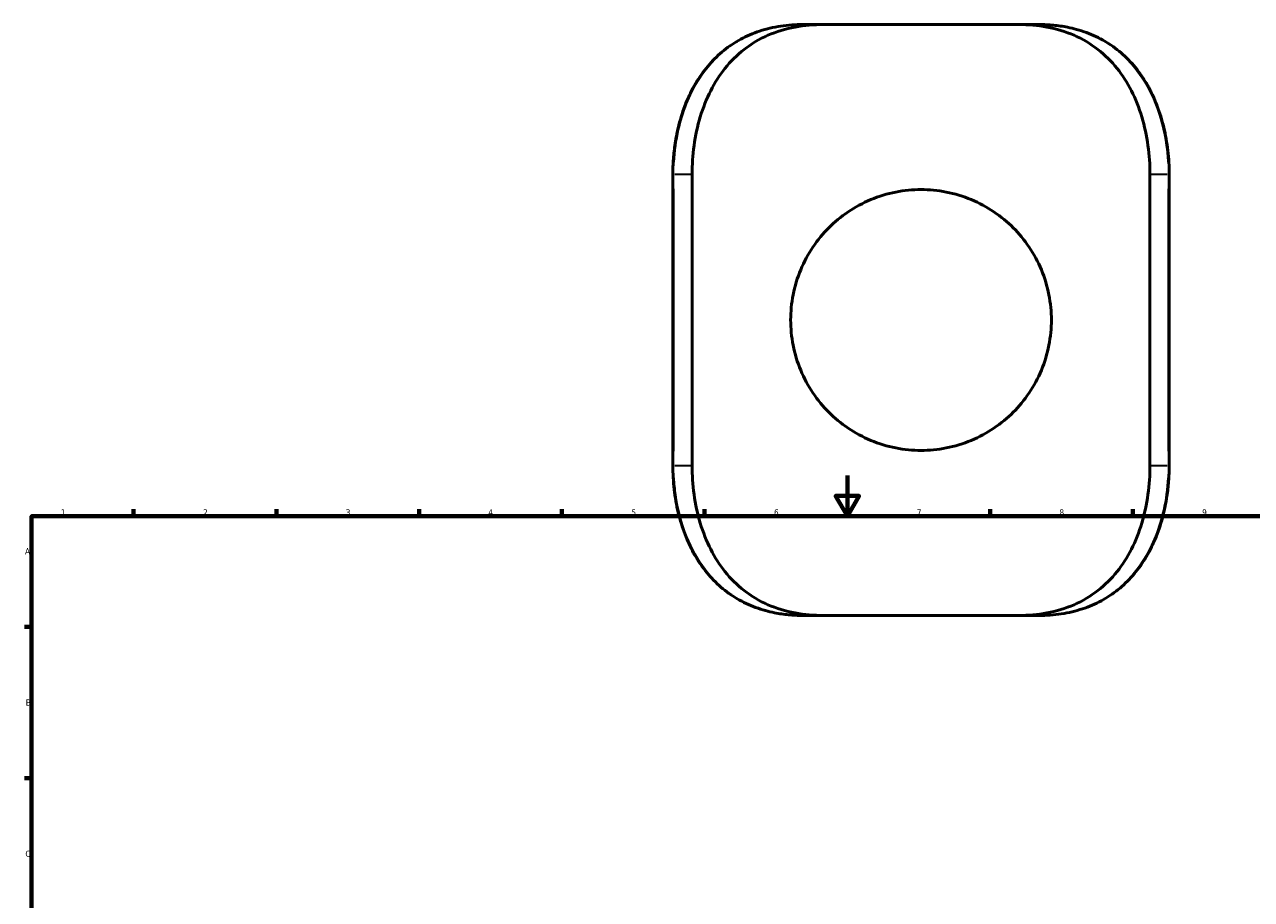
# Model space of a CAD drawing. Header units: millimetres. Extents: x -147 to 1117, y -236 to 824.
# Tile 3 of 6: x 17 to 619, y 386 to 815. Entities that reach past the tile are written whole.
import ezdxf

# ---------------------------------------------------------------- set-up
doc = ezdxf.new("R2010")
doc.units = ezdxf.units.MM
for name, color, linetype, lineweight in [('Border (ANSI)', 7, 'Continuous', 70), ('Visible (ANSI)', 7, 'Continuous', 50), ('Visible Narrow (ANSI)', 7, 'Continuous', 35)]:
    doc.layers.add(name, color=color, linetype=linetype, lineweight=lineweight)
doc.styles.add('Note Text (ANSI)', font='tahoma.ttf')

# ---------------------------------------------------------------- blocks, each defined once
blk = doc.blocks.new('Borders Default Border')
at = {"layer": 'Border (ANSI)'}
for p, q in [((70.08, 574), (70.08, 577.45)), ((140.17, 574), (140.17, 577.45)), ((210.25, 574), (210.25, 577.45)), ((280.33, 574), (280.33, 577.45)), ((350.42, 574), (350.42, 577.45)), ((490.58, 574), (490.58, 577.45)), ((560.67, 574), (560.67, 577.45)), ((20, 519.75), (16.55, 519.75)), ((20, 445.5), (16.55, 445.5))]:
    blk.add_line(p, q, dxfattribs=at)
at = {"layer": 'Border (ANSI)', "flags": 128}
for points in [[(420.5, 594), (420.5, 574), (414.73, 584), (426.27, 584), (420.5, 574)], [(20, 20), (20, 574), (821, 574), (821, 20), (20, 20)]]:
    blk.add_lwpolyline(points, dxfattribs=at)
at = {"layer": 'Border (ANSI)', "char_height": 3.05, "attachment_point": 7, "style": 'Note Text (ANSI)'}
for s, insert in [('1', (34.35, 574.4)), ('2', (104.2, 574.4)), ('3', (174.26, 574.34)), ('4', (244.23, 574.4)), ('5', (314.48, 574.34)), ('6', (384.49, 574.34)), ('7', (454.6, 574.4)), ('8', (524.63, 574.33)), ('9', (594.7, 574.34)), ('A', (16.78, 555.35)), ('B', (17.15, 481.1)), ('C', (16.95, 406.8))]:
    blk.add_mtext(s, dxfattribs=dict(at, insert=insert))

msp = doc.modelspace()

# ---------------------------------------------------------------- linework, layer by layer
at = {"layer": 'Visible (ANSI)'}
for p, q in [((408.769, 815.349), (398.706, 815.349)), ((408.769, 815.349), (504.576, 815.349)), ((514.639, 815.349), (504.576, 815.349)), ((334.83, 741.849), (334.83, 598.849)), ((344.287, 598.849), (344.287, 741.849)), ((569.058, 598.849), (569.058, 741.849)), ((578.515, 598.849), (578.515, 741.849)), ((398.706, 525.349), (408.769, 525.349)), ((504.576, 525.349), (408.769, 525.349)), ((504.576, 525.349), (514.639, 525.349))]:
    msp.add_line(p, q, dxfattribs=at)
for points, knots in [([(398.706, 815.349), (396.862, 815.349), (395.028, 815.285), (391.39, 815.023), (389.586, 814.825), (386.018, 814.289), (384.254, 813.951), (380.795, 813.135), (379.101, 812.66), (375.81, 811.577), (374.214, 810.974), (371.114, 809.641), (369.611, 808.914), (366.694, 807.337), (365.28, 806.489), (362.54, 804.671), (361.214, 803.702), (358.649, 801.645), (357.409, 800.557), (355.018, 798.262), (353.867, 797.055), (351.653, 794.525), (350.592, 793.201), (348.562, 790.441), (347.594, 789.003), (345.755, 786.022), (344.886, 784.478), (343.247, 781.291), (342.48, 779.648), (341.051, 776.275), (340.39, 774.545), (339.176, 771.011), (338.625, 769.206), (337.633, 765.542), (337.193, 763.681), (336.479, 760.179), (336.19, 758.542), (335.571, 754.42), (335.293, 751.922), (334.922, 746.898), (334.83, 744.374), (334.83, 741.849)], [0, 0, 0, 0, 0.5767243, 0.5767243, 1.1534485, 1.1534485, 1.7301728, 1.7301728, 2.3010217, 2.3010217, 2.8592474, 2.8592474, 3.4087032, 3.4087032, 3.9528607, 3.9528607, 4.494948, 4.494948, 5.0378333, 5.0378333, 5.5838516, 5.5838516, 6.1346292, 6.1346292, 6.6910533, 6.6910533, 7.2533271, 7.2533271, 7.8210368, 7.8210368, 8.3932902, 8.3932902, 8.9689062, 8.9689062, 9.5456304, 9.5456304, 10.0428442, 10.0428442, 10.7886648, 10.7886648, 11.5344854, 11.5344854, 11.5344854, 11.5344854]), ([(344.287, 741.849), (344.287, 746.471), (344.596, 751.249), (345.913, 760.752), (346.923, 765.476), (349.649, 774.533), (351.37, 778.872), (355.457, 786.891), (357.825, 790.569), (363.153, 797.237), (366.313, 800.402), (373.401, 805.898), (377.331, 808.229), (385.737, 811.898), (390.224, 813.242), (399.429, 814.967), (404.146, 815.349), (408.769, 815.349)], [25.4400413, 25.4400413, 25.4400413, 25.4400413, 26.8264072, 26.8264072, 28.2127732, 28.2127732, 29.5991391, 29.5991391, 30.985505, 30.985505, 32.4412164, 32.4412164, 33.8969278, 33.8969278, 35.3526392, 35.3526392, 36.8083506, 36.8083506, 36.8083506, 36.8083506]), ([(504.576, 815.349), (509.198, 815.349), (513.916, 814.967), (523.12, 813.242), (527.607, 811.898), (536.013, 808.229), (539.943, 805.898), (547.032, 800.402), (550.192, 797.237), (555.519, 790.569), (557.887, 786.891), (561.974, 778.872), (563.695, 774.533), (566.422, 765.476), (567.431, 760.752), (568.749, 751.249), (569.058, 746.471), (569.058, 741.849)], [14.1435923, 14.1435923, 14.1435923, 14.1435923, 15.5993037, 15.5993037, 17.0550151, 17.0550151, 18.5107265, 18.5107265, 19.9664378, 19.9664378, 21.3528038, 21.3528038, 22.7391697, 22.7391697, 24.1255357, 24.1255357, 25.5119016, 25.5119016, 25.5119016, 25.5119016]), ([(578.515, 741.849), (578.515, 743.802), (578.459, 745.754), (578.238, 749.646), (578.072, 751.587), (577.628, 755.443), (577.351, 757.36), (576.684, 761.156), (576.294, 763.037), (575.403, 766.75), (574.901, 768.583), (573.783, 772.189), (573.168, 773.963), (571.825, 777.431), (571.099, 779.126), (569.538, 782.423), (568.705, 784.026), (566.934, 787.126), (565.997, 788.625), (564.025, 791.509), (562.991, 792.895), (560.829, 795.546), (559.703, 796.812), (557.362, 799.22), (556.149, 800.364), (553.638, 802.524), (552.341, 803.543), (549.667, 805.454), (548.29, 806.348), (545.455, 808.011), (543.997, 808.78), (541.002, 810.195), (539.463, 810.84), (536.305, 812.006), (534.683, 812.525), (531.567, 813.382), (530.078, 813.732), (526.311, 814.478), (524.012, 814.808), (519.36, 815.244), (517.008, 815.349), (514.639, 815.349)], [0, 0, 0, 0, 0.576728, 0.576728, 1.1534559, 1.1534559, 1.7301839, 1.7301839, 2.3069118, 2.3069118, 2.8836398, 2.8836398, 3.4603677, 3.4603677, 4.0342367, 4.0342367, 4.6040432, 4.6040432, 5.1687433, 5.1687433, 5.7276561, 5.7276561, 6.280659, 6.280659, 6.8283735, 6.8283735, 7.3722348, 7.3722348, 7.9143642, 7.9143642, 8.4573972, 8.4573972, 9.0043435, 9.0043435, 9.558547, 9.558547, 10.05255, 10.05255, 10.7935546, 10.7935546, 11.5345591, 11.5345591, 11.5345591, 11.5345591]), ([(520.672, 670.349), (520.672, 674.421), (520.277, 678.614), (518.634, 686.923), (517.386, 691.038), (514.107, 698.905), (512.073, 702.664), (507.392, 709.605), (504.744, 712.788), (499.114, 718.418), (495.933, 721.066), (488.991, 725.748), (485.229, 727.783), (477.358, 731.064), (473.24, 732.313), (464.931, 733.955), (460.74, 734.349), (452.605, 734.349), (448.413, 733.955), (440.104, 732.313), (435.987, 731.064), (428.115, 727.783), (424.354, 725.748), (417.412, 721.066), (414.231, 718.418), (408.601, 712.788), (405.952, 709.605), (401.271, 702.664), (399.238, 698.905), (395.959, 691.038), (394.71, 686.923), (393.067, 678.614), (392.672, 674.421), (392.672, 666.278), (393.067, 662.084), (394.71, 653.776), (395.959, 649.661), (399.238, 641.794), (401.271, 638.035), (405.952, 631.093), (408.601, 627.911), (414.231, 622.281), (417.412, 619.633), (424.354, 614.95), (428.115, 612.915), (435.987, 609.635), (440.104, 608.386), (448.413, 606.743), (452.605, 606.349), (460.74, 606.349), (464.931, 606.743), (473.24, 608.386), (477.358, 609.635), (485.229, 612.915), (488.991, 614.95), (495.933, 619.633), (499.114, 622.281), (504.744, 627.911), (507.392, 631.093), (512.073, 638.035), (514.107, 641.794), (517.386, 649.661), (518.634, 653.776), (520.277, 662.084), (520.672, 666.278), (520.672, 670.349)], [0, 0, 0, 0, 1.2215518, 1.2215518, 2.4431036, 2.4431036, 3.6646554, 3.6646554, 4.8862072, 4.8862072, 6.1064357, 6.1064357, 7.3266642, 7.3266642, 8.5468928, 8.5468928, 9.7671213, 9.7671213, 10.9873498, 10.9873498, 12.2075784, 12.2075784, 13.4278069, 13.4278069, 14.6480355, 14.6480355, 15.8695872, 15.8695872, 17.091139, 17.091139, 18.3126908, 18.3126908, 19.5342426, 19.5342426, 20.7557944, 20.7557944, 21.9773462, 21.9773462, 23.198898, 23.198898, 24.4204498, 24.4204498, 25.6406783, 25.6406783, 26.8609068, 26.8609068, 28.0811354, 28.0811354, 29.3013639, 29.3013639, 30.5215925, 30.5215925, 31.741821, 31.741821, 32.9620495, 32.9620495, 34.1822781, 34.1822781, 35.4038299, 35.4038299, 36.6253816, 36.6253816, 37.8469334, 37.8469334, 39.0684852, 39.0684852, 39.0684852, 39.0684852]), ([(334.83, 598.849), (334.83, 596.897), (334.885, 594.945), (335.107, 591.053), (335.273, 589.112), (335.716, 585.256), (335.994, 583.339), (336.661, 579.542), (337.05, 577.662), (337.941, 573.949), (338.443, 572.116), (339.561, 568.509), (340.177, 566.736), (341.519, 563.268), (342.246, 561.573), (343.806, 558.276), (344.64, 556.673), (346.411, 553.572), (347.347, 552.073), (349.319, 549.19), (350.353, 547.804), (352.515, 545.153), (353.642, 543.887), (355.982, 541.478), (357.196, 540.335), (359.707, 538.174), (361.003, 537.156), (363.677, 535.244), (365.055, 534.351), (367.89, 532.688), (369.347, 531.919), (372.343, 530.504), (373.881, 529.859), (377.04, 528.693), (378.661, 528.173), (381.777, 527.317), (383.266, 526.967), (387.033, 526.221), (389.332, 525.891), (393.984, 525.455), (396.337, 525.349), (398.706, 525.349)], [0, 0, 0, 0, 0.576728, 0.576728, 1.1534559, 1.1534559, 1.7301839, 1.7301839, 2.3069118, 2.3069118, 2.8836398, 2.8836398, 3.4603677, 3.4603677, 4.0342367, 4.0342367, 4.6040432, 4.6040432, 5.1687433, 5.1687433, 5.7276561, 5.7276561, 6.280659, 6.280659, 6.8283735, 6.8283735, 7.3722348, 7.3722348, 7.9143642, 7.9143642, 8.4573972, 8.4573972, 9.0043435, 9.0043435, 9.558547, 9.558547, 10.05255, 10.05255, 10.7935546, 10.7935546, 11.5345591, 11.5345591, 11.5345591, 11.5345591]), ([(408.769, 525.349), (404.146, 525.349), (399.429, 525.732), (390.224, 527.457), (385.737, 528.801), (377.331, 532.47), (373.401, 534.801), (366.313, 540.296), (363.153, 543.462), (357.825, 550.129), (355.457, 553.808), (351.37, 561.827), (349.649, 566.166), (346.923, 575.223), (345.913, 579.947), (344.596, 589.45), (344.287, 594.228), (344.287, 598.849)], [39.5117732, 39.5117732, 39.5117732, 39.5117732, 40.9674846, 40.9674846, 42.423196, 42.423196, 43.8789074, 43.8789074, 45.3346188, 45.3346188, 46.7209847, 46.7209847, 48.1073507, 48.1073507, 49.4937166, 49.4937166, 50.8800825, 50.8800825, 50.8800825, 50.8800825]), ([(569.058, 598.849), (569.058, 594.228), (568.749, 589.45), (567.431, 579.947), (566.422, 575.223), (563.695, 566.166), (561.974, 561.827), (557.887, 553.808), (555.519, 550.129), (550.192, 543.462), (547.032, 540.296), (539.943, 534.801), (536.013, 532.47), (527.607, 528.801), (523.12, 527.457), (513.916, 525.732), (509.198, 525.349), (504.576, 525.349)], [50.9519429, 50.9519429, 50.9519429, 50.9519429, 52.3383088, 52.3383088, 53.7246748, 53.7246748, 55.1110407, 55.1110407, 56.4974067, 56.4974067, 57.953118, 57.953118, 59.4088294, 59.4088294, 60.8645408, 60.8645408, 62.3202522, 62.3202522, 62.3202522, 62.3202522]), ([(514.639, 525.349), (516.482, 525.349), (518.316, 525.413), (521.954, 525.676), (523.758, 525.874), (527.327, 526.41), (529.091, 526.748), (532.549, 527.563), (534.244, 528.039), (537.534, 529.122), (539.131, 529.725), (542.23, 531.058), (543.734, 531.785), (546.651, 533.361), (548.064, 534.21), (550.804, 536.028), (552.13, 536.997), (554.696, 539.053), (555.935, 540.142), (558.326, 542.436), (559.477, 543.643), (561.691, 546.174), (562.753, 547.498), (564.783, 550.258), (565.75, 551.696), (567.589, 554.677), (568.459, 556.221), (570.097, 559.408), (570.864, 561.051), (572.294, 564.424), (572.955, 566.154), (574.168, 569.688), (574.72, 571.492), (575.712, 575.157), (576.151, 577.018), (576.866, 580.52), (577.155, 582.157), (577.774, 586.278), (578.052, 588.777), (578.422, 593.8), (578.515, 596.325), (578.515, 598.849)], [0, 0, 0, 0, 0.5767243, 0.5767243, 1.1534485, 1.1534485, 1.7301728, 1.7301728, 2.3010217, 2.3010217, 2.8592474, 2.8592474, 3.4087032, 3.4087032, 3.9528607, 3.9528607, 4.494948, 4.494948, 5.0378333, 5.0378333, 5.5838516, 5.5838516, 6.1346292, 6.1346292, 6.6910533, 6.6910533, 7.2533271, 7.2533271, 7.8210368, 7.8210368, 8.3932902, 8.3932902, 8.9689062, 8.9689062, 9.5456304, 9.5456304, 10.0428442, 10.0428442, 10.7886648, 10.7886648, 11.5344853, 11.5344853, 11.5344853, 11.5344853])]:
    msp.add_open_spline(points, degree=3, knots=knots, dxfattribs=at)
at = {"layer": 'Visible Narrow (ANSI)'}
for p, q in [((335.257, 741.849), (334.831, 741.849)), ((335.751, 741.849), (343.838, 741.849)), ((569.507, 741.849), (577.594, 741.849)), ((578.087, 741.849), (578.513, 741.849)), ((335.301, 605.999), (335.301, 734.699)), ((578.043, 734.699), (578.043, 605.999)), ((335.257, 598.849), (334.831, 598.849)), ((343.838, 598.849), (335.751, 598.849)), ((577.594, 598.849), (569.507, 598.849)), ((578.087, 598.849), (578.513, 598.849))]:
    msp.add_line(p, q, dxfattribs=at)
for points, knots in [([(335.468, 747.736), (335.776, 753.14), (336.507, 758.496), (339.641, 772.484), (342.861, 780.772), (349.614, 791.626), (352.231, 795.015), (360.582, 803.67), (367.086, 808.035), (378.092, 812.43), (382.053, 813.542), (388.471, 814.688), (390.842, 814.98), (393.242, 815.154)], [-10.9577611, -10.9577611, -10.9577611, -10.9577611, -9.3662092, -9.3662092, -6.6572722, -6.6572722, -5.2668372, -5.2668372, -2.6853199, -2.6853199, -1.3426599, -1.3426599, -0.5767243, -0.5767243, -0.5767243, -0.5767243]), ([(520.103, 815.154), (523.271, 814.924), (526.39, 814.488), (535.344, 812.561), (540.958, 810.456), (552.474, 803.839), (558.078, 798.848), (566.291, 788.053), (569.289, 782.643), (574.239, 770.312), (576.043, 763.293), (577.445, 753.308), (577.717, 750.529), (577.876, 747.737)], [-10.9578311, -10.9578311, -10.9578311, -10.9578311, -9.9467378, -9.9467378, -7.9803324, -7.9803324, -5.5153626, -5.5153626, -3.5640638, -3.5640638, -1.3990798, -1.3990798, -0.576728, -0.576728, -0.576728, -0.576728]), ([(393.242, 525.545), (390.073, 525.775), (386.954, 526.211), (378, 528.137), (372.387, 530.243), (360.87, 536.86), (355.266, 541.85), (347.053, 552.645), (344.055, 558.056), (339.106, 570.387), (337.301, 577.406), (335.899, 587.39), (335.627, 590.17), (335.468, 592.962)], [-10.9578311, -10.9578311, -10.9578311, -10.9578311, -9.9467376, -9.9467376, -7.9803316, -7.9803316, -5.5153625, -5.5153625, -3.5640638, -3.5640638, -1.3990798, -1.3990798, -0.576728, -0.576728, -0.576728, -0.576728]), ([(577.876, 592.962), (577.569, 587.558), (576.837, 582.203), (573.704, 568.215), (570.484, 559.927), (563.73, 549.072), (561.113, 545.684), (552.762, 537.029), (546.258, 532.663), (535.252, 528.268), (531.292, 527.157), (524.874, 526.011), (522.502, 525.719), (520.102, 525.545)], [-10.9577611, -10.9577611, -10.9577611, -10.9577611, -9.3662098, -9.3662098, -6.6572727, -6.6572727, -5.2668377, -5.2668377, -2.6853201, -2.6853201, -1.34266, -1.34266, -0.5767243, -0.5767243, -0.5767243, -0.5767243])]:
    msp.add_open_spline(points, degree=3, knots=knots, dxfattribs=at)

# ---------------------------------------------------------------- block references
msp.add_blockref('Borders Default Border', (0, 0))

doc.saveas('drawing.dxf')
